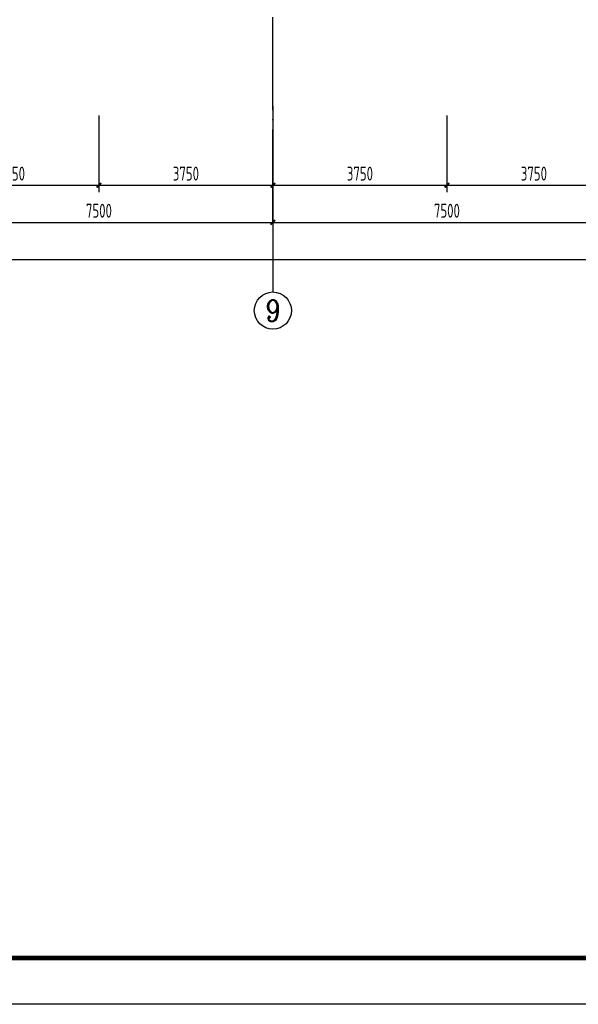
# Model space of a CAD drawing. Extents: x 545107 to 650924, y 150000 to 213805.
# Tile 8 of 15: x 603030 to 615070, y 150000 to 171209. Entities that reach past the tile are written whole.
import ezdxf
from ezdxf.enums import TextEntityAlignment as Align

# ---------------------------------------------------------------- set-up
doc = ezdxf.new("R2010")
doc.units = 0
doc.header["$LTSCALE"] = 1000
doc.linetypes.add('DASH', pattern=[0.35, 0.25, -0.1])
doc.linetypes.add('DOTE', pattern=[2.42, 2, -0.2, 0.02, -0.2])
doc.layers.get('0').update_dxf_attribs({"linetype": 'CONTINUOUS'})
doc.layers.get('Defpoints').update_dxf_attribs({"linetype": 'CONTINUOUS'})
doc.layers.add('A-ASIS', color=115, linetype='DASH', lineweight=0, plot=False)
for name, color, linetype in [('AXIS', 3, 'CONTINUOUS'), ('AXIS_TEXT', 7, 'CONTINUOUS'), ('H-图框', 4, 'CONTINUOUS'), ('S-DOTE', 253, 'DOTE'), ('S-PUB_DIM', 3, 'CONTINUOUS'), ('S-PUB_TITLE', 4, 'CONTINUOUS'), ('S-TEXT', 7, 'CONTINUOUS')]:
    doc.layers.add(name, color=color, linetype=linetype)
doc.styles.add('_TCH_AXIS', font='COMPLEX', dxfattribs={"bigfont": 'GBCBIG'})
doc.styles.add('COMPLEX', font='COMPLEX')
doc.styles.add('TSSD_DIMENSION_T3', font='tssdeng.shx', dxfattribs={"width": 0.7, "bigfont": 'Tssdchn.shx'})
doc.dimstyles.new('_TCH_ARCH&&100', dxfattribs={"dimtxt": 300, "dimasz": 100, "dimexe": 150, "dimexo": 200, "dimgap": 100, "dimtad": 1, "dimdec": 0, "dimzin": 0, "dimdsep": 46, "dimtxsty": 'TSSD_DIMENSION_T3', "dimblk": 'ARCHTICK', "dimcen": 0.09, "dimdle": 100, "dimclrt": 7, "dimazin": 2, "dimtfac": 1, "dimtdec": 0, "dimtix": 1, "dimtmove": 2, "dimatfit": 3, "dimfxl": 100, "dimtolj": 1, "dimtzin": 0, "dimarcsym": 0})
doc.dimstyles.new('TSSD_100_100&&100', dxfattribs={"dimtxt": 300, "dimasz": 100, "dimexe": 150, "dimexo": 200, "dimgap": 100, "dimtad": 1, "dimdec": 0, "dimzin": 0, "dimdsep": 46, "dimtxsty": 'TSSD_DIMENSION_T3', "dimblk": 'ARCHTICK', "dimcen": 0, "dimdle": 100, "dimclrt": 7, "dimadec": 0, "dimazin": 0, "dimtfac": 1, "dimtdec": 0, "dimtix": 1, "dimtmove": 2, "dimatfit": 3, "dimfxl": 10000, "dimtolj": 1, "dimtzin": 0, "dimarcsym": 0})

# ---------------------------------------------------------------- blocks, each defined once
blk = doc.blocks.new('_AXISO')
blk.add_circle((0, 0), 0.5)
at = {"layer": 'AXIS_TEXT', "style": 'COMPLEX', "width": 1.041667}
blk.add_attdef('A', text='', height=0.56, dxfattribs=at).set_placement((-0.25, -0.28), (0.25, -0.28), align=Align.FIT)
blk = doc.blocks.new('_ArchTick')
at = {"color": 0, "linetype": 'ByBlock', "const_width": 0.4}
blk.add_lwpolyline([(-0.5, -0.5), (0.5, 0.5)], dxfattribs=at)
blk = doc.blocks.new('*D154')
at = {"layer": 'AXIS', "color": 0, "lineweight": -2, "transparency": 16777216}
for p, q in [((5800, 4550), (5800, 1300)), ((79450, 4550), (79450, 1300)), ((5700, 1450), (79550, 1450))]:
    blk.add_line(p, q, dxfattribs=at)
at = {"layer": 'Defpoints', "color": 0, "transparency": 16777216}
for p in [(5800, 4750), (79450, 4750), (79450, 1450)]:
    blk.add_point(p, dxfattribs=at)
at = {"layer": 'AXIS', "color": 0, "lineweight": -2, "transparency": 16777216, "xscale": 100, "yscale": 100, "zscale": 100, "rotation": 180}
blk.add_blockref('_ArchTick', (5800, 1450), dxfattribs=at)
at = {"layer": 'AXIS', "color": 0, "lineweight": -2, "transparency": 16777216, "xscale": 100, "yscale": 100, "zscale": 100}
blk.add_blockref('_ArchTick', (79450, 1450), dxfattribs=at)
at = {"layer": 'AXIS', "color": 7, "transparency": 16777216, "insert": (42625, 1700), "char_height": 300, "attachment_point": 5, "style": 'TSSD_DIMENSION_T3'}
blk.add_mtext('\\A1;73650', dxfattribs=at)
blk = doc.blocks.new('*D162')
at = {"layer": 'AXIS', "color": 0, "lineweight": -2, "transparency": 16777216}
for p, q in [((49450, 4550), (49450, 2100)), ((56950, 4550), (56950, 2100)), ((49350, 2250), (57050, 2250))]:
    blk.add_line(p, q, dxfattribs=at)
at = {"layer": 'Defpoints', "color": 0, "transparency": 16777216}
for p in [(49450, 4750), (56950, 4750), (56950, 2250)]:
    blk.add_point(p, dxfattribs=at)
at = {"layer": 'AXIS', "color": 0, "lineweight": -2, "transparency": 16777216, "xscale": 100, "yscale": 100, "zscale": 100, "rotation": 180}
blk.add_blockref('_ArchTick', (49450, 2250), dxfattribs=at)
at = {"layer": 'AXIS', "color": 0, "lineweight": -2, "transparency": 16777216, "xscale": 100, "yscale": 100, "zscale": 100}
blk.add_blockref('_ArchTick', (56950, 2250), dxfattribs=at)
at = {"layer": 'AXIS', "color": 7, "transparency": 16777216, "insert": (53200, 2500), "char_height": 300, "attachment_point": 5, "style": 'TSSD_DIMENSION_T3'}
blk.add_mtext('\\A1;7500', dxfattribs=at)
blk = doc.blocks.new('*D163')
at = {"layer": 'AXIS', "color": 0, "lineweight": -2, "transparency": 16777216}
for p, q in [((56950, 4550), (56950, 2100)), ((64450, 4550), (64450, 2100)), ((56850, 2250), (64550, 2250))]:
    blk.add_line(p, q, dxfattribs=at)
at = {"layer": 'Defpoints', "color": 0, "transparency": 16777216}
for p in [(56950, 4750), (64450, 4750), (64450, 2250)]:
    blk.add_point(p, dxfattribs=at)
at = {"layer": 'AXIS', "color": 0, "lineweight": -2, "transparency": 16777216, "xscale": 100, "yscale": 100, "zscale": 100, "rotation": 180}
blk.add_blockref('_ArchTick', (56950, 2250), dxfattribs=at)
at = {"layer": 'AXIS', "color": 0, "lineweight": -2, "transparency": 16777216, "xscale": 100, "yscale": 100, "zscale": 100}
blk.add_blockref('_ArchTick', (64450, 2250), dxfattribs=at)
at = {"layer": 'AXIS', "color": 7, "transparency": 16777216, "insert": (60700, 2500), "char_height": 300, "attachment_point": 5, "style": 'TSSD_DIMENSION_T3'}
blk.add_mtext('\\A1;7500', dxfattribs=at)
blk = doc.blocks.new('*D125')
at = {"layer": 'Defpoints', "color": 0, "transparency": 16777216}
for p in [(600988, 169343), (604738, 169343), (604738, 167643)]:
    blk.add_point(p, dxfattribs=at)
at = {"layer": 'S-PUB_DIM', "color": 0, "lineweight": -2, "transparency": 16777216}
for p, q in [((600988, 169143), (600988, 167493)), ((604738, 169143), (604738, 167493)), ((600888, 167643), (604838, 167643))]:
    blk.add_line(p, q, dxfattribs=at)
at = {"layer": 'S-PUB_DIM', "color": 0, "lineweight": -2, "transparency": 16777216, "xscale": 100, "yscale": 100, "zscale": 100, "rotation": 180}
blk.add_blockref('_ArchTick', (600988, 167643), dxfattribs=at)
at = {"layer": 'S-PUB_DIM', "color": 0, "lineweight": -2, "transparency": 16777216, "xscale": 100, "yscale": 100, "zscale": 100}
blk.add_blockref('_ArchTick', (604738, 167643), dxfattribs=at)
at = {"layer": 'S-PUB_DIM', "color": 7, "transparency": 16777216, "insert": (602863, 167893), "char_height": 300, "attachment_point": 5, "style": 'TSSD_DIMENSION_T3'}
blk.add_mtext('\\A1;3750', dxfattribs=at)
blk = doc.blocks.new('*D126')
at = {"layer": 'Defpoints', "color": 0, "transparency": 16777216}
for p in [(604738, 169343), (608488, 169343), (608488, 167643)]:
    blk.add_point(p, dxfattribs=at)
at = {"layer": 'S-PUB_DIM', "color": 0, "lineweight": -2, "transparency": 16777216}
for p, q in [((604738, 169143), (604738, 167493)), ((608488, 169143), (608488, 167493)), ((604638, 167643), (608588, 167643))]:
    blk.add_line(p, q, dxfattribs=at)
at = {"layer": 'S-PUB_DIM', "color": 0, "lineweight": -2, "transparency": 16777216, "xscale": 100, "yscale": 100, "zscale": 100, "rotation": 180}
blk.add_blockref('_ArchTick', (604738, 167643), dxfattribs=at)
at = {"layer": 'S-PUB_DIM', "color": 0, "lineweight": -2, "transparency": 16777216, "xscale": 100, "yscale": 100, "zscale": 100}
blk.add_blockref('_ArchTick', (608488, 167643), dxfattribs=at)
at = {"layer": 'S-PUB_DIM', "color": 7, "transparency": 16777216, "insert": (606613, 167893), "char_height": 300, "attachment_point": 5, "style": 'TSSD_DIMENSION_T3'}
blk.add_mtext('\\A1;3750', dxfattribs=at)
blk = doc.blocks.new('*D127')
at = {"layer": 'Defpoints', "color": 0, "transparency": 16777216}
for p in [(608488, 169343), (612238, 169343), (612238, 167643)]:
    blk.add_point(p, dxfattribs=at)
at = {"layer": 'S-PUB_DIM', "color": 0, "lineweight": -2, "transparency": 16777216}
for p, q in [((608488, 169143), (608488, 167493)), ((612238, 169143), (612238, 167493)), ((608388, 167643), (612338, 167643))]:
    blk.add_line(p, q, dxfattribs=at)
at = {"layer": 'S-PUB_DIM', "color": 0, "lineweight": -2, "transparency": 16777216, "xscale": 100, "yscale": 100, "zscale": 100, "rotation": 180}
blk.add_blockref('_ArchTick', (608488, 167643), dxfattribs=at)
at = {"layer": 'S-PUB_DIM', "color": 0, "lineweight": -2, "transparency": 16777216, "xscale": 100, "yscale": 100, "zscale": 100}
blk.add_blockref('_ArchTick', (612238, 167643), dxfattribs=at)
at = {"layer": 'S-PUB_DIM', "color": 7, "transparency": 16777216, "insert": (610363, 167893), "char_height": 300, "attachment_point": 5, "style": 'TSSD_DIMENSION_T3'}
blk.add_mtext('\\A1;3750', dxfattribs=at)
blk = doc.blocks.new('*D128')
at = {"layer": 'Defpoints', "color": 0, "transparency": 16777216}
for p in [(612238, 169343), (615988, 169343), (615988, 167643)]:
    blk.add_point(p, dxfattribs=at)
at = {"layer": 'S-PUB_DIM', "color": 0, "lineweight": -2, "transparency": 16777216}
for p, q in [((612238, 169143), (612238, 167493)), ((615988, 169143), (615988, 167493)), ((612138, 167643), (616088, 167643))]:
    blk.add_line(p, q, dxfattribs=at)
at = {"layer": 'S-PUB_DIM', "color": 0, "lineweight": -2, "transparency": 16777216, "xscale": 100, "yscale": 100, "zscale": 100, "rotation": 180}
blk.add_blockref('_ArchTick', (612238, 167643), dxfattribs=at)
at = {"layer": 'S-PUB_DIM', "color": 0, "lineweight": -2, "transparency": 16777216, "xscale": 100, "yscale": 100, "zscale": 100}
blk.add_blockref('_ArchTick', (615988, 167643), dxfattribs=at)
at = {"layer": 'S-PUB_DIM', "color": 7, "transparency": 16777216, "insert": (614113, 167893), "char_height": 300, "attachment_point": 5, "style": 'TSSD_DIMENSION_T3'}
blk.add_mtext('\\A1;3750', dxfattribs=at)
blk = doc.blocks.new('A$C338D70EA')
at = {"layer": 'A-ASIS'}
for points in [[(83750, 1450), (1500, 1450), (1500, 37189.7), (83750, 37189.7)], [(82950, 2250), (2300, 2250), (2300, 36389.7), (82950, 36389.7)], [(82150, 3050), (3100, 3050), (3100, 35589.7), (82150, 35589.7)]]:
    blk.add_lwpolyline(points, close=True, dxfattribs=at)
at = {"layer": 'AXIS'}
blk.add_line((56950, 4750), (56950, 750), dxfattribs=at)
at = {"layer": 'S-DOTE', "linetype": 'DOTE'}
blk.add_line((56950, 2250), (56950, 34114.7), dxfattribs=at)
at = {"layer": 'AXIS'}
ref = blk.add_blockref('_AXISO', (56950, 350), dxfattribs=dict(at, xscale=800, yscale=800, zscale=800))
ref.add_attrib('A', '9', dxfattribs={"layer": 'AXIS_TEXT', "height": 465.9, "style": '_TCH_AXIS'}).set_placement((56794.7, 117), (57105.3, 117), align=Align.FIT)
for p1, p2, distance, picture, middle in [((5800, 4750), (79450, 4750), -3300, '*D154', (42625, 1700)), ((49450, 4750), (56950, 4750), -2500, '*D162', (53200, 2500)), ((56950, 4750), (64450, 4750), -2500, '*D163', (60700, 2500))]:
    dim = blk.add_aligned_dim(p1=p1, p2=p2, distance=distance, dimstyle='_TCH_ARCH&&100', dxfattribs=at)
    dim.commit()
    dim.dimension.update_dxf_attribs({"geometry": picture, "text_midpoint": middle})

msp = doc.modelspace()

# ---------------------------------------------------------------- linework, layer by layer
at = {"layer": 'H-图框', "color": 3}
msp.add_lwpolyline([(545107, 150000), (545107, 209400), (650232, 209400), (650232, 150000)], close=True, dxfattribs=at)
at = {"layer": 'S-PUB_TITLE', "linetype": 'ByBlock', "const_width": 100}
msp.add_lwpolyline([(547607, 151000), (547607, 208400), (649232, 208400), (649232, 151000)], close=True, dxfattribs=at)

# ---------------------------------------------------------------- block references
at = {"layer": 'S-TEXT', "linetype": 'ByBlock'}
msp.add_blockref('A$C338D70EA', (551537.6, 164593.5), dxfattribs=at)

# ---------------------------------------------------------------- dimensions: what is measured, and where the dimension line sits
at = {"layer": 'S-PUB_DIM'}
for p1, p2, picture, middle in [((600987.6, 169343.5), (604737.6, 169343.5), '*D125', (602862.6, 167893.5)), ((604737.6, 169343.5), (608487.6, 169343.5), '*D126', (606612.6, 167893.5)), ((608487.6, 169343.5), (612237.6, 169343.5), '*D127', (610362.6, 167893.5)), ((612237.6, 169343.5), (615987.6, 169343.5), '*D128', (614112.6, 167893.5))]:
    dim = msp.add_aligned_dim(p1=p1, p2=p2, distance=-1700, dimstyle='TSSD_100_100&&100', dxfattribs=at)
    dim.commit()
    dim.dimension.update_dxf_attribs({"geometry": picture, "text_midpoint": middle})

doc.saveas('drawing.dxf')
